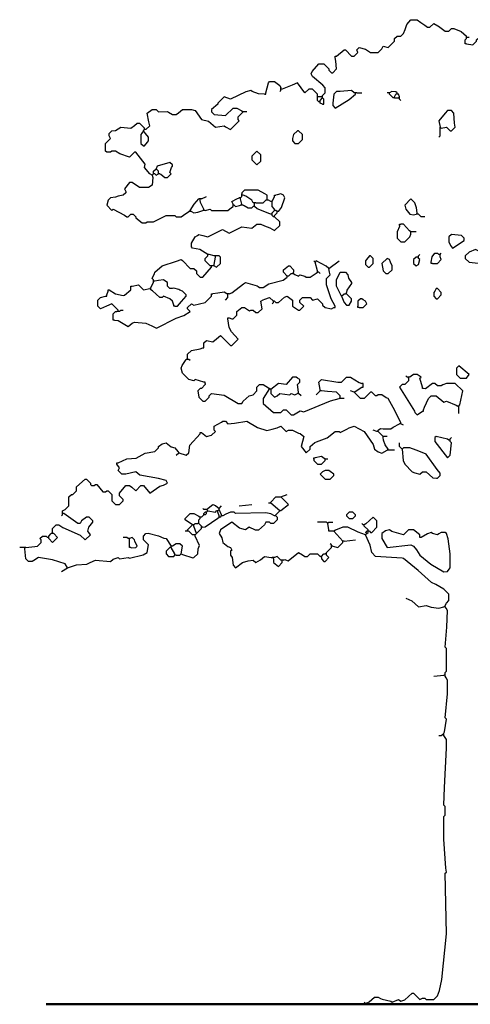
# Model space of a CAD drawing. Header units: metres. Extents: x -375439 to -92892, y 227568 to 490033.
# Tile 1 of 24: x -222518 to -219662, y 243885 to 250123. Entities that reach past the tile are written whole.
import ezdxf

# ---------------------------------------------------------------- set-up
doc = ezdxf.new("R2010")
doc.units = ezdxf.units.M
doc.header["$MEASUREMENT"] = 0
doc.layers.add('.50', color=7, linetype='Continuous', lineweight=50)

msp = doc.modelspace()

# ---------------------------------------------------------------- linework, layer by layer
at = {"layer": '.50'}
msp.add_line((-193400.3, 243884.7), (-222349.7, 243884.7), dxfattribs=at)
at = {"linetype": 'Continuous'}
for points in [[(-220509.6, 249890.8), (-220461.6, 249930.8), (-220453.6, 249930.8), (-220413.6, 249890.8), (-220397.6, 249890.8), (-220373.6, 249914.8), (-220381.6, 249930.8), (-220365.6, 249946.8), (-220326.4, 249936.4), (-220293.6, 249914.8), (-220245.6, 249914.8), (-220221.6, 249938.8), (-220213.6, 249954.8), (-220181.6, 249946.8), (-220141.6, 249986.8), (-220141.6, 250002.8), (-220125.6, 250018.8), (-220101.6, 250018.8), (-220085.6, 250034.8), (-220073.8, 250060.4), (-220063.2, 250091.6), (-220037.6, 250122.8), (-219997.6, 250122.8), (-219974.8, 250104.9), (-219950.8, 250088.9), (-219933.6, 250074.8), (-219917.6, 250074.8), (-219893.6, 250098.8), (-219868.4, 250084.6), (-219863.1, 250080.9), (-219821.6, 250050.8), (-219797.6, 250050.8), (-219781.6, 250066.8), (-219765.6, 250066.8), (-219719.2, 250048.8), (-219685.6, 250018.8)], [(-219693.6, 249978.8), (-219693.6, 249994.8), (-219685.6, 250002.8)], [(-219685.6, 249970.8), (-219693.6, 249970.8), (-219693.6, 249978.8)], [(-219685.6, 250010.8), (-219685.6, 250018.8)], [(-219685.6, 249970.8), (-219645.6, 249962.8), (-219621.6, 249986.8), (-219621.6, 249994.8), (-219605.6, 250010.8), (-219589.6, 250002.8)], [(-219685.6, 250002.8), (-219685.6, 250010.8)], [(-219677.6, 250010.8), (-219685.6, 250010.8)], [(-219669.6, 250010.8), (-219677.6, 250010.8)], [(-220597.6, 249642.8), (-220581.6, 249658.8), (-220581.6, 249690.8), (-220595.8, 249708), (-220661.6, 249762.8), (-220669.6, 249778.8), (-220663.2, 249795.6), (-220621.6, 249842.8), (-220589.6, 249842.8), (-220557.6, 249810.8), (-220557.6, 249802.8), (-220541.6, 249786.8), (-220533.6, 249786.8), (-220509.6, 249810.8), (-220514.8, 249859.5), (-220517.6, 249882.8)], [(-220517.6, 249882.8), (-220517.6, 249890.8), (-220509.6, 249890.8)], [(-220957.6, 249658.8), (-220941.6, 249722.8), (-220933.6, 249730.8), (-220901.6, 249730.8), (-220869.6, 249706.8), (-220861.6, 249690.8)], [(-220629.6, 249642.8), (-220629.6, 249650.8), (-220661.6, 249682.8), (-220685.6, 249682.8), (-220709.6, 249658.8), (-220757.6, 249722.8), (-220790.4, 249708.4), (-220853.6, 249682.8)], [(-220965.6, 249650.8), (-221005.1, 249654), (-221044.8, 249668.4), (-221053.6, 249674.8), (-221084.8, 249665.2), (-221181.6, 249618.8), (-221221.6, 249634.8), (-221261.6, 249594.8), (-221261.6, 249586.8), (-221301.6, 249554.8), (-221301.6, 249538.8), (-221285.6, 249522.8), (-221213.6, 249514.8), (-221165.6, 249562.8), (-221141.6, 249562.8), (-221110.4, 249545.2), (-221101.6, 249538.8)], [(-220965.6, 249650.8), (-220957.6, 249650.8), (-220957.6, 249658.8)], [(-220869.6, 249666.8), (-220861.6, 249674.8)], [(-220861.6, 249682.8), (-220861.6, 249690.8)], [(-220861.6, 249674.8), (-220861.6, 249682.8)], [(-220853.6, 249682.8), (-220861.6, 249682.8)], [(-220397.6, 249658.8), (-220413.6, 249674.8), (-220485.6, 249666.8), (-220509.6, 249666.8), (-220525.6, 249650.8), (-220533.6, 249594.8), (-220533.6, 249578.8), (-220517.6, 249562.8), (-220428.4, 249616.9), (-220389.6, 249650.8)], [(-220389.6, 249658.8), (-220397.6, 249658.8)], [(-220389.6, 249650.8), (-220389.6, 249658.8)], [(-220381.6, 249658.8), (-220389.6, 249658.8)], [(-220381.6, 249658.8), (-220349.6, 249658.8)], [(-220181.6, 249658.8), (-220189.6, 249658.8)], [(-220173.6, 249658.8), (-220181.6, 249658.8)], [(-220125.6, 249658.8), (-220134.4, 249665.2), (-220158.4, 249668.4), (-220173.6, 249658.8)], [(-220173.6, 249650.8), (-220173.6, 249658.8)], [(-220149.6, 249626.8), (-220173.6, 249650.8)], [(-220141.6, 249634.8), (-220133.6, 249650.8)], [(-220125.6, 249650.8), (-220133.6, 249650.8)], [(-220125.6, 249650.8), (-220125.6, 249658.8)], [(-220117.6, 249650.8), (-220125.6, 249650.8)], [(-220109.6, 249634.8), (-220117.6, 249650.8)], [(-220629.6, 249634.8), (-220629.6, 249642.8)], [(-220629.6, 249626.8), (-220629.6, 249634.8)], [(-220621.6, 249634.8), (-220629.6, 249634.8)], [(-220621.6, 249602.8), (-220629.6, 249610.8), (-220629.6, 249626.8)], [(-220605.6, 249634.8), (-220621.6, 249634.8)], [(-220613.6, 249602.8), (-220621.6, 249602.8)], [(-220613.6, 249610.8), (-220597.6, 249626.8)], [(-220613.6, 249602.8), (-220613.6, 249610.8)], [(-220613.6, 249594.8), (-220613.6, 249602.8)], [(-220597.6, 249586.8), (-220613.6, 249594.8)], [(-220597.6, 249634.8), (-220605.6, 249634.8)], [(-220597.6, 249634.8), (-220597.6, 249642.8)], [(-220597.6, 249626.8), (-220597.6, 249634.8)], [(-220589.6, 249594.8), (-220589.6, 249618.8), (-220597.6, 249626.8)], [(-220597.6, 249586.8), (-220589.6, 249586.8), (-220589.6, 249594.8)], [(-220141.6, 249626.8), (-220149.6, 249626.8)], [(-220141.6, 249626.8), (-220141.6, 249634.8)], [(-220141.6, 249626.8), (-220117.6, 249626.8)], [(-220109.6, 249626.8), (-220117.6, 249626.8)], [(-220109.6, 249626.8), (-220109.6, 249634.8)], [(-220109.6, 249618.8), (-220109.6, 249626.8)], [(-220101.6, 249610.8), (-220109.6, 249618.8)], [(-221717.6, 249426.8), (-221693.6, 249450.8), (-221698.8, 249475.5), (-221709.6, 249530.8), (-221677.6, 249554.8), (-221653.6, 249554.8), (-221637.6, 249538.8), (-221580.8, 249540.4), (-221574.4, 249537.2), (-221549.6, 249522.8), (-221525.6, 249522.8), (-221511.1, 249532.7), (-221485.6, 249554.8), (-221429.6, 249554.8), (-221405.6, 249546.8), (-221365.6, 249490.8), (-221320.3, 249479), (-221277.6, 249442.8), (-221221.6, 249450.8), (-221212.8, 249444.4), (-221181.6, 249426.8), (-221125.6, 249482.8), (-221133.6, 249490.8), (-221133.6, 249506.8), (-221101.6, 249538.8)], [(-221077.6, 249538.8), (-221101.6, 249538.8)], [(-219845.6, 249434.8), (-219813.6, 249442.8), (-219789.6, 249418.8), (-219781.6, 249418.8), (-219757.6, 249442.8), (-219762.1, 249467.2), (-219765.6, 249530.8), (-219781.6, 249546.8), (-219805.6, 249546.8), (-219821.6, 249530.8), (-219861.6, 249482.8), (-219853.6, 249442.8)], [(-221677.6, 249138.8), (-221693.6, 249146.8), (-221725.6, 249186.8), (-221722.2, 249207.7), (-221781.6, 249282.8), (-221789.6, 249282.8), (-221821.6, 249250.8), (-221883.1, 249272.6), (-221909.6, 249290.8), (-221933.6, 249290.8), (-221941.6, 249282.8), (-221965.6, 249282.8), (-221973.6, 249290.8), (-221973.6, 249338.8), (-221941.6, 249370.8), (-221949.6, 249386.8), (-221949.6, 249402.8), (-221933.6, 249418.8), (-221910.3, 249421.6), (-221877.6, 249442.8), (-221813.6, 249434.8), (-221790.8, 249452.6), (-221773.6, 249466.8), (-221757.6, 249466.8), (-221725.6, 249434.8)], [(-221733.6, 249418.8), (-221743.2, 249403.6), (-221749.6, 249394.8), (-221749.6, 249338.8), (-221733.6, 249322.8), (-221725.6, 249322.8), (-221708, 249346), (-221701.6, 249354.8), (-221701.6, 249378.8), (-221719.5, 249401.6), (-221733.6, 249418.8)], [(-221733.6, 249418.8), (-221725.6, 249426.8)], [(-221725.6, 249426.8), (-221725.6, 249434.8)], [(-221717.6, 249426.8), (-221725.6, 249426.8)], [(-220749.6, 249338.8), (-220725.6, 249362.8), (-220725.6, 249394.8), (-220749.6, 249418.8), (-220757.6, 249418.8), (-220781.6, 249394.8), (-220789.6, 249370.8), (-220789.6, 249354.8), (-220773.6, 249338.8), (-220749.6, 249338.8)], [(-219861.6, 249378.8), (-219853.6, 249386.8), (-219853.6, 249426.8)], [(-219853.6, 249434.8), (-219853.6, 249442.8)], [(-219853.6, 249426.8), (-219853.6, 249434.8)], [(-219845.6, 249434.8), (-219853.6, 249434.8)], [(-221013.6, 249202.8), (-220989.6, 249226.8), (-220989.6, 249266.8), (-221013.6, 249290.8), (-221045.6, 249258.8), (-221045.6, 249234.8), (-221013.6, 249202.8)], [(-221629.6, 249146.8), (-221623.1, 249144.9), (-221597.6, 249122.8), (-221581.6, 249122.8), (-221557.6, 249146.8), (-221565.6, 249154.8), (-221556, 249186), (-221549.6, 249194.8), (-221549.6, 249202.8), (-221565.6, 249218.8), (-221645.6, 249194.8), (-221653.6, 249178.8)], [(-221669.6, 249154.8), (-221669.6, 249162.8), (-221653.6, 249178.8)], [(-221669.6, 249146.8), (-221669.6, 249154.8)], [(-221637.6, 249154.8), (-221637.6, 249162.8), (-221653.6, 249178.8)], [(-221637.6, 249146.8), (-221637.6, 249154.8)], [(-221677.6, 249138.8), (-221674.3, 249122.3), (-221677.6, 249074.8), (-221701.6, 249058.8), (-221757.6, 249058.8), (-221805.6, 249090.8), (-221821.6, 249090.8), (-221853.6, 249050.8), (-221845.6, 249034.8), (-221845.6, 249026.8), (-221861.6, 249010.8), (-221894.4, 249004.4), (-221910.2, 248997.9), (-221941.6, 248994.8), (-221957.6, 248978.8), (-221965.6, 248946.8), (-221933.6, 248914.8), (-221925.6, 248922.8), (-221852.4, 248884.6), (-221837.6, 248874.8), (-221829.6, 248874.8), (-221813.6, 248890.8), (-221797.6, 248890.8), (-221781.6, 248874.8), (-221781.6, 248866.8), (-221741.6, 248834.8), (-221717.6, 248834.8), (-221709.6, 248842.8), (-221668.8, 248841.2), (-221589.6, 248882.8), (-221533.6, 248882.8), (-221525.6, 248874.8), (-221493.6, 248874.8), (-221479.1, 248884.7), (-221445.6, 248906.8)], [(-221677.6, 249138.8), (-221669.6, 249146.8)], [(-221661.6, 249146.8), (-221669.6, 249146.8)], [(-221661.6, 249146.8), (-221653.6, 249138.8), (-221637.6, 249146.8)], [(-221629.6, 249146.8), (-221637.6, 249146.8)], [(-220949.6, 248986.8), (-220949.6, 249010.8), (-220964.8, 249020.4), (-221005.6, 249042.8), (-221093.6, 249042.8), (-221109.6, 249026.8), (-221109.6, 249018.8)], [(-221437.6, 248914.8), (-221411.7, 248953.2), (-221381.6, 248986.8)], [(-221373.6, 248986.8), (-221381.6, 248986.8)], [(-221373.6, 248978.8), (-221373.6, 248986.8)], [(-221365.6, 248986.8), (-221373.6, 248986.8)], [(-221349.6, 248922.8), (-221371.2, 248963.6), (-221373.6, 248978.8)], [(-221365.6, 248986.8), (-221333.6, 249002.8)], [(-221165.6, 248954.8), (-221173.6, 248970.8), (-221142.4, 248988.4), (-221125.6, 248994.8)], [(-221117.6, 248994.8), (-221125.6, 248994.8)], [(-221117.6, 248994.8), (-221109.6, 249002.8)], [(-221117.6, 248986.8), (-221117.6, 248994.8)], [(-221109.6, 248954.8), (-221117.6, 248986.8)], [(-221109.6, 249010.8), (-221109.6, 249018.8)], [(-221109.6, 249002.8), (-221109.6, 249010.8)], [(-221101.6, 249010.8), (-221109.6, 249010.8)], [(-221037.6, 248962.8), (-221045.6, 248978.8), (-221084.8, 249004.4), (-221101.6, 249010.8)], [(-221029.6, 248962.8), (-221037.6, 248962.8)], [(-221029.6, 248954.8), (-221029.6, 248962.8)], [(-221021.6, 248962.8), (-221029.6, 248962.8)], [(-221021.6, 248962.8), (-220973.6, 248962.8), (-220957.6, 248978.8)], [(-220949.6, 248978.8), (-220957.6, 248978.8)], [(-220949.6, 248978.8), (-220949.6, 248986.8)], [(-220941.6, 248978.8), (-220949.6, 248978.8)], [(-220925.6, 248970.8), (-220941.6, 248978.8)], [(-220917.6, 248970.8), (-220925.6, 248970.8)], [(-220917.6, 248970.8), (-220901.6, 249002.8)], [(-220917.6, 248962.8), (-220917.6, 248970.8)], [(-220901.6, 248922.8), (-220917.6, 248938.8), (-220917.6, 248962.8)], [(-220901.6, 249002.8), (-220901.6, 249010.8), (-220893.6, 249010.8)], [(-220877.6, 248906.8), (-220858.4, 248933.2), (-220837.6, 248994.8), (-220845.6, 249010.8), (-220861.6, 249018.8), (-220886.4, 249012.4), (-220893.6, 249010.8)], [(-219997.6, 248898.8), (-220003.2, 248931.6), (-220013.6, 248962.8), (-220037.6, 248986.8), (-220077.6, 248946.8), (-220071.2, 248922), (-220045.6, 248890.8), (-220021.6, 248886.8), (-220005.6, 248890.8)], [(-221437.6, 248906.8), (-221445.6, 248906.8)], [(-221437.6, 248906.8), (-221437.6, 248914.8)], [(-221429.6, 248906.8), (-221437.6, 248906.8)], [(-221429.6, 248906.8), (-221413.6, 248898.8), (-221388.9, 248904), (-221357.6, 248914.8)], [(-221349.6, 248914.8), (-221357.6, 248914.8)], [(-221349.6, 248914.8), (-221349.6, 248922.8)], [(-221341.6, 248914.8), (-221349.6, 248914.8)], [(-221341.6, 248914.8), (-221309.6, 248922.8), (-221301.6, 248914.8), (-221197.6, 248914.8), (-221174.4, 248932.4), (-221165.6, 248938.8)], [(-221165.6, 248946.8), (-221165.6, 248954.8)], [(-221165.6, 248938.8), (-221165.6, 248946.8)], [(-221157.6, 248946.8), (-221165.6, 248946.8)], [(-221157.6, 248946.8), (-221149.6, 248938.8), (-221124.8, 248945.2), (-221117.6, 248946.8)], [(-221109.6, 248946.8), (-221117.6, 248946.8)], [(-221109.6, 248946.8), (-221109.6, 248954.8)], [(-221101.6, 248946.8), (-221109.6, 248946.8)], [(-221101.6, 248946.8), (-221094.4, 248945.2), (-221069.6, 248930.8), (-221045.6, 248930.8), (-221037.6, 248938.8)], [(-221029.6, 248938.8), (-221037.6, 248938.8)], [(-221029.6, 248946.8), (-221029.6, 248954.8)], [(-221029.6, 248938.8), (-221029.6, 248946.8)], [(-220925.6, 248890.8), (-220932.8, 248892.4), (-221012.4, 248924.6), (-221029.6, 248938.8)], [(-220917.6, 248898.8), (-220901.6, 248914.8)], [(-220901.6, 248914.8), (-220901.6, 248922.8)], [(-220893.6, 248914.8), (-220901.6, 248914.8)], [(-220885.6, 248906.8), (-220893.6, 248914.8)], [(-220885.6, 248898.8), (-220885.6, 248906.8)], [(-220877.6, 248906.8), (-220885.6, 248906.8)], [(-221325.6, 248634.8), (-221376.9, 248666.5), (-221421.6, 248674.8), (-221429.6, 248682.8), (-221429.6, 248706.8), (-221405.6, 248746.8), (-221390.4, 248756.4), (-221381.6, 248762.8), (-221356.8, 248756.4), (-221325.6, 248746.8), (-221232.8, 248793.2), (-221189.6, 248770.8), (-221109.6, 248810.8), (-221045.6, 248802.8), (-221013.6, 248826.8), (-220989.6, 248826.8), (-220966.4, 248816.4), (-220932.8, 248804.4), (-220901.6, 248786.8), (-220869.6, 248818.8), (-220869.6, 248842.8), (-220901.6, 248874.8)], [(-220917.6, 248890.8), (-220925.6, 248890.8)], [(-220917.6, 248890.8), (-220917.6, 248898.8)], [(-220917.6, 248882.8), (-220917.6, 248890.8)], [(-220909.6, 248874.8), (-220917.6, 248882.8)], [(-220901.6, 248874.8), (-220909.6, 248874.8)], [(-220901.6, 248882.8), (-220885.6, 248898.8)], [(-220901.6, 248874.8), (-220901.6, 248882.8)], [(-219997.6, 248890.8), (-220005.6, 248890.8)], [(-219997.6, 248890.8), (-219997.6, 248898.8)], [(-219989.6, 248890.8), (-219997.6, 248890.8)], [(-219949.6, 248874.8), (-219973.6, 248874.8), (-219989.6, 248890.8)], [(-220109.6, 248818.8), (-220111.2, 248811.6), (-220125.6, 248778.8), (-220125.6, 248738.8), (-220101.6, 248714.8), (-220077.6, 248714.8), (-220045.6, 248746.8), (-220039.2, 248763.6), (-220037.6, 248770.8)], [(-220109.6, 248818.8), (-220109.6, 248826.8), (-220101.6, 248826.8)], [(-220037.6, 248778.8), (-220046.4, 248785.2), (-220085.6, 248826.8), (-220101.6, 248826.8)], [(-220037.6, 248770.8), (-220037.6, 248778.8)], [(-220029.6, 248778.8), (-220037.6, 248778.8)], [(-220005.6, 248778.8), (-220029.6, 248778.8)], [(-219773.6, 248674.8), (-219701.6, 248722.8), (-219701.6, 248738.8), (-219717.6, 248754.8), (-219781.6, 248762.8), (-219797.6, 248746.8), (-219797.6, 248714.8), (-219786.4, 248692.4), (-219773.6, 248674.8)], [(-219597.6, 248570.8), (-219573.6, 248594.8), (-219573.6, 248618.8), (-219597.6, 248650.8), (-219629.6, 248666.8), (-219669.6, 248650.8), (-219693.6, 248626.8), (-219693.6, 248610.8), (-219669.6, 248586.8), (-219612.8, 248580.4), (-219597.6, 248570.8)], [(-221669.6, 248474.8), (-221677.6, 248482.8), (-221663.2, 248515.6), (-221661.6, 248522.8), (-221614.4, 248564.4), (-221524.4, 248592.9), (-221493.6, 248602.8), (-221484.8, 248596.4), (-221437.6, 248546.8), (-221413.6, 248546.8), (-221397.6, 248530.8), (-221397.6, 248514.8), (-221373.6, 248490.8), (-221357.6, 248490.8), (-221301.6, 248554.8)], [(-221309.6, 248562.8), (-221341.6, 248594.8), (-221341.6, 248610.8), (-221325.6, 248626.8)], [(-221325.6, 248626.8), (-221325.6, 248634.8)], [(-221317.6, 248634.8), (-221325.6, 248634.8)], [(-221285.6, 248626.8), (-221317.6, 248634.8)], [(-221285.6, 248562.8), (-221269.6, 248554.8), (-221245.6, 248578.8), (-221245.6, 248618.8), (-221253.6, 248626.8), (-221269.6, 248626.8)], [(-221277.6, 248626.8), (-221285.6, 248626.8)], [(-221285.6, 248570.8), (-221277.6, 248618.8)], [(-221277.6, 248618.8), (-221277.6, 248626.8)], [(-221269.6, 248626.8), (-221277.6, 248626.8)], [(-220645.6, 248586.8), (-220653.6, 248594.8)], [(-220557.6, 248546.8), (-220574.8, 248560.9), (-220637.6, 248594.8), (-220645.6, 248586.8)], [(-220557.6, 248546.8), (-220493.6, 248594.8)], [(-220301.6, 248554.8), (-220277.6, 248578.8), (-220277.6, 248610.8), (-220293.6, 248626.8), (-220301.6, 248626.8), (-220319.2, 248603.6), (-220325.6, 248594.8), (-220325.6, 248570.8), (-220309.6, 248554.8), (-220301.6, 248554.8)], [(-220181.6, 248514.8), (-220157.6, 248538.8), (-220157.6, 248562.8), (-220168, 248586), (-220173.6, 248602.8), (-220189.6, 248610.8), (-220221.6, 248578.8), (-220213.6, 248530.8), (-220197.6, 248514.8), (-220181.6, 248514.8)], [(-219997.6, 248618.8), (-220005.6, 248618.8), (-220021.6, 248602.8), (-220021.6, 248578.8), (-220005.6, 248562.8), (-219989.6, 248570.8), (-219981.6, 248602.8), (-219989.6, 248610.8)], [(-219989.6, 248618.8), (-219997.6, 248618.8)], [(-219989.6, 248626.8), (-219981.6, 248634.8)], [(-219989.6, 248618.8), (-219989.6, 248626.8)], [(-219989.6, 248610.8), (-219989.6, 248618.8)], [(-219909.6, 248586.8), (-219903.2, 248619.6), (-219885.6, 248642.8), (-219869.6, 248642.8), (-219861.6, 248634.8)], [(-219901.6, 248578.8), (-219869.6, 248578.8), (-219845.6, 248602.8), (-219852, 248619.6), (-219853.6, 248626.8)], [(-219853.6, 248634.8), (-219861.6, 248634.8)], [(-219853.6, 248634.8), (-219845.6, 248642.8)], [(-219853.6, 248626.8), (-219853.6, 248634.8)], [(-221301.6, 248562.8), (-221309.6, 248562.8)], [(-221301.6, 248554.8), (-221301.6, 248562.8)], [(-221293.6, 248562.8), (-221301.6, 248562.8)], [(-221285.6, 248562.8), (-221293.6, 248562.8)], [(-221285.6, 248562.8), (-221285.6, 248570.8)], [(-220821.6, 248498.8), (-220845.6, 248522.8), (-220845.6, 248538.8), (-220813.6, 248562.8), (-220805.6, 248562.8), (-220781.6, 248538.8), (-220781.6, 248522.8)], [(-220629.6, 248530.8), (-220645.6, 248586.8)], [(-220629.6, 248522.8), (-220629.6, 248530.8)], [(-220517.6, 248306.8), (-220543.2, 248354), (-220573.6, 248442.8), (-220573.6, 248482.8), (-220549.6, 248506.8), (-220554.8, 248523.5), (-220557.6, 248546.8)], [(-219901.6, 248578.8), (-219909.6, 248578.8), (-219909.6, 248586.8)], [(-221669.6, 248466.8), (-221669.6, 248474.8)], [(-221669.6, 248458.8), (-221669.6, 248466.8)], [(-221661.6, 248466.8), (-221669.6, 248466.8)], [(-221533.6, 248306.8), (-221517.6, 248306.8), (-221491.7, 248337.2), (-221461.6, 248370.8), (-221461.6, 248378.8), (-221485.6, 248402.8), (-221502.4, 248409.2), (-221508.8, 248412.4), (-221541.6, 248422.8), (-221549.6, 248418.8), (-221565.6, 248418.8), (-221581.6, 248434.8), (-221581.6, 248458.8), (-221596.8, 248468.4), (-221605.6, 248474.8), (-221638.3, 248469.6), (-221661.6, 248466.8)], [(-221189.6, 248386.8), (-221172.8, 248393.2), (-221099.9, 248448.8), (-221085.6, 248458.8), (-221012.8, 248436.4), (-221006.4, 248433.2), (-220997.6, 248426.8), (-220973.6, 248426.8), (-220938.3, 248449.8), (-220848.1, 248472.6), (-220821.6, 248490.8)], [(-220821.6, 248490.8), (-220821.6, 248498.8)], [(-220813.6, 248498.8), (-220821.6, 248498.8)], [(-220813.6, 248498.8), (-220797.6, 248514.8), (-220789.6, 248514.8)], [(-220781.6, 248514.8), (-220789.6, 248514.8)], [(-220781.6, 248514.8), (-220772.8, 248508.4), (-220749.6, 248498.8), (-220741.6, 248506.8), (-220710.4, 248497.2), (-220701.6, 248490.8), (-220677.6, 248490.8), (-220638.4, 248517.2), (-220629.6, 248522.8)], [(-220781.6, 248514.8), (-220781.6, 248522.8)], [(-220621.6, 248522.8), (-220629.6, 248522.8)], [(-220613.6, 248514.8), (-220621.6, 248522.8)], [(-220477.6, 248370.8), (-220509.6, 248434.8), (-220509.6, 248474.8), (-220485.6, 248522.8), (-220453.6, 248522.8), (-220437.6, 248506.8), (-220432.8, 248485.2), (-220413.6, 248458.8), (-220413.6, 248450.8), (-220443.2, 248410), (-220445.6, 248394.8)], [(-221965.6, 248378.8), (-221957.6, 248402.8)], [(-221957.6, 248402.8), (-221957.6, 248410.8), (-221949.6, 248410.8)], [(-221949.6, 248410.8), (-221910.4, 248385.2), (-221861.6, 248374.8), (-221852.8, 248377.2), (-221813.6, 248410.8), (-221813.6, 248426.8)], [(-221813.6, 248426.8), (-221813.6, 248434.8), (-221805.6, 248434.8)], [(-221805.6, 248434.8), (-221765.6, 248442.8), (-221733.6, 248410.8), (-221693.6, 248418.8)], [(-221685.6, 248418.8), (-221693.6, 248418.8)], [(-221685.6, 248426.8), (-221669.6, 248458.8)], [(-221685.6, 248418.8), (-221685.6, 248426.8)], [(-221685.6, 248410.8), (-221685.6, 248418.8)], [(-221541.6, 248314.8), (-221549.6, 248338.8), (-221565.6, 248354.8), (-221605.6, 248370.8), (-221613.6, 248362.8), (-221629.6, 248362.8), (-221676.8, 248404.4), (-221685.6, 248410.8)], [(-219869.6, 248354.8), (-219845.6, 248378.8), (-219845.6, 248394.8), (-219869.6, 248418.8), (-219877.6, 248418.8), (-219887.2, 248403.6), (-219893.6, 248394.8), (-219893.6, 248370.8), (-219877.6, 248354.8), (-219869.6, 248354.8)], [(-221893.6, 248282.8), (-221933.6, 248322.8), (-221966.4, 248308.4), (-222005.6, 248290.8), (-222021.6, 248306.8), (-222021.6, 248346.8), (-222005.6, 248362.8), (-221973.6, 248370.8)], [(-221973.6, 248370.8), (-221965.6, 248370.8), (-221965.6, 248378.8)], [(-221917.6, 248218.8), (-221894.3, 248216), (-221829.6, 248178.8), (-221804.2, 248200.9), (-221789.6, 248206.8), (-221718, 248199.3), (-221679.7, 248183.3), (-221651.2, 248167.6), (-221525, 248231.7), (-221476.4, 248248.9), (-221437.6, 248274.8), (-221453.6, 248290.8), (-221453.6, 248298.8), (-221429.6, 248322.8), (-221413.6, 248314.8), (-221341.6, 248330.8), (-221301.6, 248370.8), (-221301.6, 248378.8)], [(-221301.6, 248378.8), (-221301.6, 248386.8), (-221293.6, 248386.8)], [(-221205.6, 248386.8), (-221220.8, 248396.4), (-221262.2, 248389.9), (-221293.6, 248386.8)], [(-221213.6, 248346.8), (-221197.6, 248362.8), (-221197.6, 248378.8)], [(-221197.6, 248386.8), (-221205.6, 248386.8)], [(-221197.6, 248378.8), (-221197.6, 248386.8)], [(-221189.6, 248386.8), (-221197.6, 248386.8)], [(-221189.6, 248234.8), (-221173.6, 248226.8), (-221165.6, 248226.8), (-221141.6, 248250.8), (-221141.6, 248274.8), (-221109.6, 248298.8), (-221093.6, 248298.8), (-221061.6, 248278.8), (-221053.6, 248282.8), (-221037.6, 248282.8), (-221021.6, 248266.8), (-221005.6, 248266.8), (-220981.6, 248290.8), (-220989.6, 248338.8), (-220974.4, 248348.4), (-220964.8, 248353.2), (-220933.6, 248362.8), (-220909.6, 248338.8)], [(-220909.6, 248330.8), (-220909.6, 248338.8)], [(-220901.6, 248338.8), (-220909.6, 248338.8)], [(-220901.6, 248338.8), (-220893.6, 248330.8), (-220877.6, 248330.8), (-220838.4, 248364.4), (-220821.6, 248370.8), (-220789.6, 248346.8), (-220789.6, 248306.8), (-220749.6, 248282.8), (-220741.6, 248282.8), (-220717.6, 248306.8), (-220741.6, 248330.8), (-220741.6, 248346.8), (-220725.6, 248362.8), (-220677.6, 248362.8), (-220661.6, 248346.8), (-220629.6, 248354.8), (-220597.6, 248322.8), (-220597.6, 248314.8), (-220581.6, 248298.8), (-220541.6, 248290.8), (-220525.6, 248298.8)], [(-220477.6, 248370.8), (-220461.6, 248330.8), (-220445.6, 248314.8), (-220429.6, 248314.8), (-220413.6, 248338.8), (-220413.6, 248354.8), (-220445.6, 248386.8)], [(-220477.6, 248370.8), (-220461.6, 248386.8), (-220453.6, 248386.8)], [(-220445.6, 248386.8), (-220453.6, 248386.8)], [(-220445.6, 248386.8), (-220445.6, 248394.8)], [(-220365.6, 248298.8), (-220341.6, 248298.8), (-220317.6, 248322.8), (-220325.6, 248338.8), (-220340.8, 248348.4), (-220349.6, 248354.8), (-220357.6, 248354.8), (-220373.6, 248338.8), (-220373.6, 248306.8)], [(-221893.6, 248274.8), (-221893.6, 248282.8)], [(-221885.6, 248274.8), (-221877.6, 248282.8), (-221861.6, 248282.8)], [(-221533.6, 248306.8), (-221541.6, 248306.8), (-221541.6, 248314.8)], [(-220917.6, 248322.8), (-220909.6, 248330.8)], [(-220525.6, 248298.8), (-220517.6, 248298.8), (-220517.6, 248306.8)], [(-220365.6, 248298.8), (-220373.6, 248298.8), (-220373.6, 248306.8)], [(-221925.6, 248226.8), (-221925.6, 248258.8), (-221909.6, 248274.8), (-221901.6, 248274.8)], [(-221917.6, 248218.8), (-221925.6, 248218.8), (-221925.6, 248226.8)], [(-221893.6, 248274.8), (-221901.6, 248274.8)], [(-221885.6, 248274.8), (-221893.6, 248274.8)], [(-221349.6, 248050.8), (-221349.6, 248074.8), (-221333.6, 248090.8), (-221293.6, 248082.8), (-221271.1, 248100.7), (-221245.6, 248122.8), (-221181.6, 248058.8), (-221173.6, 248058.8), (-221133.6, 248098.8), (-221175.5, 248145.4), (-221189.9, 248173.1), (-221197.6, 248226.8)], [(-221197.6, 248226.8), (-221197.6, 248234.8), (-221189.6, 248234.8)], [(-221453.6, 247978.8), (-221453.6, 248002.8), (-221429.6, 248026.8), (-221374.4, 248037.2), (-221357.6, 248042.8)], [(-221357.6, 248042.8), (-221349.6, 248042.8), (-221349.6, 248050.8)], [(-221349.6, 247826.8), (-221405.6, 247842.8), (-221413.6, 247834.8), (-221445.6, 247842.8), (-221485.6, 247882.8), (-221493.6, 247914.8), (-221488, 247931.6), (-221461.6, 247970.8)], [(-221453.6, 247970.8), (-221461.6, 247970.8)], [(-221453.6, 247970.8), (-221453.6, 247978.8)], [(-221445.6, 247970.8), (-221453.6, 247970.8)], [(-221437.6, 247962.8), (-221445.6, 247970.8)], [(-219685.6, 247850.8), (-219669.6, 247874.8), (-219733.6, 247930.8), (-219749.6, 247914.8), (-219749.6, 247874.8), (-219725.6, 247850.8), (-219685.6, 247850.8)], [(-220749.6, 247762.8), (-220757.6, 247810.8), (-220741.6, 247826.8), (-220741.6, 247842.8), (-220756.8, 247852.4), (-220765.6, 247858.8), (-220789.6, 247858.8), (-220829.6, 247810.8), (-220877.6, 247818.8), (-220925.6, 247778.8)], [(-220613.6, 247778.8), (-220621.6, 247826.8), (-220605.6, 247842.8), (-220501.6, 247826.8), (-220477.6, 247826.8), (-220445.6, 247858.8), (-220421.6, 247858.8), (-220366.4, 247824.4), (-220349.6, 247818.8)], [(-220053.6, 247850.8), (-220053.6, 247834.8), (-220077.6, 247810.8), (-220093.6, 247810.8), (-220109.6, 247794.8), (-220015.2, 247642), (-220013.6, 247634.8), (-219997.6, 247618.8), (-219965.6, 247642.8)], [(-220061.6, 247858.8), (-220069.6, 247866.8)], [(-220053.6, 247858.8), (-220061.6, 247858.8)], [(-220053.6, 247850.8), (-220053.6, 247858.8)], [(-220045.6, 247858.8), (-220053.6, 247858.8)], [(-219965.6, 247794.8), (-219981.6, 247850.8), (-219973.6, 247858.8), (-219997.6, 247874.8), (-220021.6, 247874.8), (-220036.8, 247865.2), (-220045.6, 247858.8)], [(-221341.6, 247818.8), (-221341.6, 247810.8), (-221365.6, 247786.8), (-221373.6, 247786.8), (-221389.6, 247770.8), (-221381.6, 247730.8), (-221357.6, 247706.8), (-221341.6, 247706.8), (-221317.6, 247730.8), (-221317.6, 247738.8), (-221301.6, 247754.8), (-221222.2, 247743.5), (-221133.6, 247690.8), (-221109.6, 247690.8), (-221101.6, 247706.8), (-221062.4, 247740.4), (-221037.6, 247746.8), (-221013.6, 247770.8), (-221013.6, 247794.8), (-220997.6, 247810.8), (-220973.6, 247810.8), (-220958.4, 247801.2), (-220933.6, 247786.8)], [(-221341.6, 247818.8), (-221341.6, 247826.8), (-221349.6, 247826.8)], [(-220933.6, 247786.8), (-220973.6, 247722.8), (-220973.6, 247690.8), (-220909.6, 247634.8), (-220861.6, 247634.8), (-220845.6, 247650.8), (-220829.6, 247650.8), (-220797.6, 247618.8), (-220781.6, 247618.8), (-220740.8, 247645.2), (-220717.6, 247638.8), (-220548.2, 247709.1), (-220493.6, 247722.8)], [(-220925.6, 247778.8), (-220933.6, 247786.8)], [(-220925.6, 247778.8), (-220925.6, 247754.8), (-220901.6, 247730.8), (-220886.8, 247740.6), (-220869.6, 247754.8), (-220805.6, 247746.8), (-220797.6, 247754.8), (-220773.6, 247746.8), (-220757.6, 247754.8)], [(-220613.6, 247770.8), (-220613.6, 247778.8)], [(-220397.6, 247762.8), (-220349.6, 247794.8)], [(-220341.6, 247810.8), (-220341.6, 247818.8), (-220349.6, 247818.8)], [(-220349.6, 247794.8), (-220341.6, 247794.8), (-220341.6, 247802.8)], [(-220341.6, 247802.8), (-220341.6, 247810.8)], [(-219957.6, 247786.8), (-219965.6, 247786.8), (-219965.6, 247794.8)], [(-219733.6, 247674.8), (-219727.2, 247683.6), (-219709.6, 247770.8), (-219757.6, 247818.8), (-219813.6, 247818.8), (-219836.8, 247808.4), (-219845.6, 247802.8), (-219869.6, 247802.8), (-219885.6, 247818.8), (-219901.6, 247818.8), (-219944.7, 247783.4), (-219957.6, 247786.8)], [(-220749.6, 247754.8), (-220757.6, 247754.8)], [(-220749.6, 247754.8), (-220749.6, 247762.8)], [(-220733.6, 247738.8), (-220749.6, 247754.8)], [(-220637.6, 247746.8), (-220613.6, 247770.8)], [(-220605.6, 247770.8), (-220613.6, 247770.8)], [(-220485.6, 247730.8), (-220485.6, 247738.8), (-220509.6, 247762.8), (-220566.2, 247767.5), (-220605.6, 247770.8)], [(-220485.6, 247722.8), (-220493.6, 247722.8)], [(-220485.6, 247722.8), (-220485.6, 247730.8)], [(-220477.6, 247722.8), (-220485.6, 247722.8)], [(-220461.6, 247722.8), (-220477.6, 247722.8)], [(-220397.6, 247762.8), (-220421.6, 247770.8)], [(-220101.6, 247570.8), (-220151.2, 247666), (-220181.6, 247722.8), (-220195.5, 247726.3), (-220221.6, 247746.8), (-220245.6, 247746.8), (-220253.6, 247738.8), (-220261.6, 247738.8), (-220285.6, 247762.8), (-220293.6, 247762.8), (-220333.6, 247722.8), (-220357.6, 247722.8), (-220397.6, 247762.8)], [(-219957.6, 247650.8), (-219952.4, 247667.5), (-219925.6, 247722.8), (-219909.6, 247738.8), (-219877.6, 247738.8), (-219829.6, 247698.8), (-219813.6, 247706.8), (-219750.4, 247681.2), (-219741.6, 247674.8)], [(-219733.6, 247674.8), (-219741.6, 247674.8)], [(-219733.6, 247666.8), (-219733.6, 247674.8)], [(-219733.6, 247626.8), (-219733.6, 247666.8)], [(-219965.6, 247642.8), (-219957.6, 247642.8), (-219957.6, 247650.8)], [(-221365.6, 247506.8), (-221333.6, 247482.8), (-221301.6, 247490.8), (-221277.6, 247514.8), (-221285.6, 247522.8), (-221285.6, 247546.8), (-221238.4, 247573.2), (-221229.6, 247578.8), (-221213.6, 247578.8), (-221197.6, 247562.8), (-221157.1, 247567.4), (-221077.6, 247578.8), (-221010.3, 247538.2), (-220950.4, 247520.4), (-220916.9, 247528), (-220884.8, 247537.2), (-220861.6, 247546.8), (-220829.6, 247514.8), (-220813.6, 247522.8), (-220789.6, 247522.8), (-220750.3, 247504), (-220740.8, 247500.4), (-220717.6, 247482.8), (-220733.6, 247418.8), (-220701.6, 247378.8), (-220677.6, 247402.8), (-220677.6, 247418.8), (-220646.4, 247444.4), (-220636.8, 247449.2), (-220569.8, 247473.9), (-220517.6, 247514.8), (-220493.6, 247514.8), (-220485.6, 247506.8), (-220444.8, 247529.2), (-220428.8, 247536.4), (-220397.6, 247546.8), (-220333.6, 247514.8), (-220276.7, 247430.6), (-220269.6, 247402.8), (-220246.4, 247385.2), (-220223.2, 247375.6), (-220189.6, 247394.8)], [(-220245.6, 247522.8), (-220230.4, 247532.4), (-220213.6, 247530.8), (-220165.6, 247530.8), (-220150.4, 247540.4), (-220109.6, 247562.8)], [(-220101.6, 247562.8), (-220109.6, 247562.8)], [(-220101.6, 247562.8), (-220101.6, 247570.8)], [(-220085.6, 247554.8), (-220101.6, 247562.8)], [(-221509.6, 247378.8), (-221461.6, 247362.8), (-221445.6, 247378.8), (-221439.2, 247427.6), (-221373.6, 247498.8)], [(-221373.6, 247498.8), (-221373.6, 247506.8), (-221365.6, 247506.8)], [(-220253.6, 247514.8), (-220277.6, 247522.8)], [(-220245.6, 247514.8), (-220253.6, 247514.8)], [(-220245.6, 247514.8), (-220245.6, 247522.8)], [(-220213.6, 247482.8), (-220245.6, 247514.8)], [(-220213.6, 247474.8), (-220213.6, 247482.8)], [(-220205.6, 247482.8), (-220213.6, 247482.8)], [(-220181.6, 247402.8), (-220200.8, 247429.2), (-220211.2, 247459.6), (-220213.6, 247474.8)], [(-220189.6, 247482.8), (-220205.6, 247482.8)], [(-219797.6, 247458.8), (-219806.4, 247465.2), (-219877.6, 247482.8), (-219885.6, 247474.8), (-219885.6, 247450.8), (-219805.6, 247346.8), (-219789.6, 247362.8), (-219781.6, 247442.8), (-219789.6, 247450.8)], [(-219789.6, 247466.8), (-219781.6, 247474.8)], [(-219789.6, 247458.8), (-219789.6, 247466.8)], [(-221893.6, 247314.8), (-221838.4, 247340.4), (-221780.4, 247344.9), (-221722.4, 247377.2), (-221661.6, 247386.8), (-221637.6, 247410.8), (-221637.6, 247418.8), (-221614.4, 247436.4), (-221589.6, 247442.8), (-221558.4, 247417.2), (-221533.6, 247410.8), (-221516, 247387.6), (-221509.6, 247378.8)], [(-220093.6, 247402.8), (-220109.6, 247418.8), (-220109.6, 247442.8)], [(-220093.6, 247402.8), (-220087.2, 247330), (-220077.6, 247306.8), (-220029.6, 247258.8), (-220012.8, 247252.4), (-219981.6, 247242.8), (-219965.6, 247258.8), (-219941.6, 247258.8), (-219900, 247220.8), (-219876.8, 247217.2), (-219869.6, 247218.8), (-219853.6, 247234.8), (-219853.6, 247250.8), (-219871.5, 247273.4), (-219941.6, 247370.8), (-219998.4, 247393.2), (-220004.8, 247396.4), (-220045.6, 247410.8), (-220085.6, 247410.8), (-220093.6, 247402.8)], [(-219789.6, 247458.8), (-219797.6, 247458.8)], [(-219789.6, 247450.8), (-219789.6, 247458.8)], [(-221525.6, 247362.8), (-221509.6, 247378.8)], [(-220653.6, 247338.8), (-220653.6, 247346.8), (-220645.6, 247346.8)], [(-220581.6, 247338.8), (-220596.8, 247348.4), (-220605.6, 247354.8), (-220645.6, 247346.8)], [(-220181.6, 247394.8), (-220189.6, 247394.8)], [(-220181.6, 247394.8), (-220181.6, 247402.8)], [(-220173.6, 247394.8), (-220181.6, 247394.8)], [(-220141.6, 247394.8), (-220173.6, 247394.8)], [(-222245.6, 247002.8), (-222245.6, 247010.8), (-222229.6, 247018.8), (-222205.6, 247042.8), (-222205.6, 247098.8), (-222189.6, 247114.8), (-222181.6, 247114.8), (-222157.6, 247138.8), (-222157.6, 247162.8), (-222101.6, 247210.8), (-222093.6, 247210.8), (-222069.6, 247186.8), (-222069.6, 247178.8), (-222061.6, 247170.8), (-222045.6, 247170.8), (-222037.6, 247178.8), (-222029.6, 247178.8), (-221989.6, 247130.8), (-221973.6, 247130.8), (-221965.6, 247138.8), (-221957.6, 247138.8), (-221933.6, 247114.8), (-221933.6, 247074.8), (-221909.6, 247050.8), (-221885.6, 247050.8), (-221861.6, 247074.8), (-221861.6, 247082.8), (-221885.6, 247106.8), (-221885.6, 247122.8), (-221845.6, 247170.8), (-221821.6, 247170.8), (-221807.1, 247160.9), (-221781.6, 247138.8), (-221749.6, 247170.8), (-221733.6, 247170.8), (-221693.6, 247122.8), (-221628.9, 247168), (-221606.3, 247173.6), (-221581.6, 247186.8), (-221589.6, 247202.8), (-221638.2, 247215.5), (-221756.2, 247236.7), (-221781.6, 247258.8), (-221845.6, 247242.8), (-221869.6, 247242.8), (-221893.6, 247266.8), (-221885.6, 247282.8), (-221901.6, 247306.8)], [(-221901.6, 247306.8), (-221901.6, 247314.8), (-221893.6, 247314.8)], [(-220653.6, 247338.8), (-220653.6, 247330.8), (-220629.6, 247306.8), (-220605.6, 247306.8), (-220581.6, 247330.8)], [(-220581.6, 247330.8), (-220581.6, 247338.8)], [(-220573.6, 247338.8), (-220581.6, 247338.8)], [(-220565.6, 247338.8), (-220573.6, 247338.8)], [(-220549.6, 247210.8), (-220525.6, 247234.8), (-220525.6, 247242.8), (-220548.8, 247260.4), (-220557.6, 247266.8), (-220581.6, 247266.8), (-220597.6, 247258.8), (-220613.6, 247242.8), (-220581.6, 247210.8), (-220549.6, 247210.8)], [(-220925.6, 247066.8), (-220893.6, 247098.8), (-220861.6, 247098.8)], [(-220869.6, 247010.8), (-220862.8, 247012.6), (-220813.6, 247050.8), (-220861.6, 247098.8)], [(-220861.6, 247098.8), (-220821.6, 247114.8)], [(-221333.6, 247018.8), (-221293.6, 247050.8), (-221276.8, 247044.4), (-221253.6, 247026.8)], [(-221253.6, 247026.8), (-221237.6, 247042.8)], [(-221125.6, 247042.8), (-221045.6, 247050.8)], [(-220933.6, 247058.8), (-220941.6, 247058.8)], [(-220925.6, 247058.8), (-220933.6, 247058.8)], [(-220925.6, 247058.8), (-220925.6, 247066.8)], [(-220869.6, 247010.8), (-220925.6, 247058.8)], [(-222309.6, 246874.8), (-222309.6, 246898.8), (-222285.6, 246922.8), (-222269.6, 246922.8), (-222243.1, 246905.4), (-222135.2, 246856.8), (-222101.6, 246826.8), (-222069.6, 246858.8), (-222079.2, 246874), (-222085.6, 246882.8), (-222079.2, 246907.6), (-222053.6, 246938.8), (-222053.6, 246946.8), (-222077.6, 246970.8), (-222093.6, 246970.8), (-222125.6, 246946.8), (-222133.6, 246930.8), (-222149.6, 246930.8), (-222237.6, 246994.8)], [(-222253.6, 246978.8), (-222245.6, 246986.8)], [(-222245.6, 246994.8), (-222245.6, 247002.8)], [(-222245.6, 246986.8), (-222245.6, 246994.8)], [(-222237.6, 246994.8), (-222245.6, 246994.8)], [(-221421.6, 246922.8), (-221469.6, 246954.8), (-221469.6, 246962.8), (-221437.6, 246994.8), (-221413.6, 246994.8), (-221382.4, 246977.2), (-221373.6, 246970.8)], [(-221373.6, 246962.8), (-221373.6, 246970.8)], [(-221365.6, 246970.8), (-221373.6, 246970.8)], [(-221365.6, 246970.8), (-221349.6, 246986.8)], [(-221333.6, 247018.8), (-221349.6, 247018.8), (-221357.6, 247026.8)], [(-221357.6, 246906.8), (-221342.4, 246909.2), (-221262.4, 246964.4), (-221253.6, 246970.8)], [(-221349.6, 246994.8), (-221341.6, 247002.8)], [(-221349.6, 246986.8), (-221349.6, 246994.8)], [(-221341.6, 246986.8), (-221349.6, 246986.8)], [(-221333.6, 247002.8), (-221341.6, 247002.8)], [(-221341.6, 246986.8), (-221333.6, 246994.8)], [(-221325.6, 247010.8), (-221333.6, 247018.8)], [(-221333.6, 247002.8), (-221325.6, 247010.8)], [(-221333.6, 246994.8), (-221333.6, 247002.8)], [(-221325.6, 247010.8), (-221277.6, 247002.8), (-221269.6, 247010.8)], [(-221261.6, 247010.8), (-221269.6, 247010.8)], [(-221261.6, 247010.8), (-221253.6, 247018.8)], [(-221261.6, 247002.8), (-221261.6, 247010.8)], [(-221253.6, 246978.8), (-221261.6, 247002.8)], [(-221253.6, 247018.8), (-221253.6, 247026.8)], [(-221237.6, 246986.8), (-221253.6, 247018.8)], [(-220893.6, 246978.8), (-220885.6, 246970.8), (-220885.6, 246954.8), (-220909.6, 246930.8), (-220925.6, 246930.8), (-220933.6, 246938.8), (-220957.6, 246938.8), (-220965.6, 246922.8), (-221004.8, 246889.2), (-221022.4, 246889.2), (-221062.4, 246908.4), (-221085.6, 246890.8), (-221110.4, 246896.4), (-221124.8, 246901.2), (-221173.6, 246938.8), (-221245.6, 246890.8), (-221253.6, 246866.8), (-221235.4, 246840.3), (-221229.6, 246810.8), (-221198.4, 246785.2), (-221181.6, 246778.8), (-221173.6, 246762.8), (-221181.6, 246754.8), (-221181.6, 246730.8), (-221172, 246715.6), (-221165.6, 246666.8), (-221149.6, 246650.8), (-221105.6, 246682.8), (-221070.2, 246694), (-221037.6, 246698.8), (-221021.6, 246682.8), (-220991.1, 246700.7), (-220965.6, 246722.8), (-220924.8, 246716.4), (-220917.6, 246714.8)], [(-221253.6, 246970.8), (-221253.6, 246978.8)], [(-221245.6, 246970.8), (-221253.6, 246970.8)], [(-221245.6, 246970.8), (-221237.6, 246978.8)], [(-221237.6, 246978.8), (-221237.6, 246986.8)], [(-221229.6, 246978.8), (-221237.6, 246978.8)], [(-220901.6, 246978.8), (-220926.2, 246991.7), (-220957, 246997.9), (-221149.6, 246994.8), (-221157.6, 247002.8), (-221181.6, 247002.8), (-221212, 246990.7), (-221229.6, 246978.8)], [(-220893.6, 246978.8), (-220901.6, 246978.8)], [(-220893.6, 246986.8), (-220869.6, 247010.8)], [(-220893.6, 246978.8), (-220893.6, 246986.8)], [(-220405.6, 246962.8), (-220389.6, 246978.8), (-220389.6, 246986.8), (-220405.6, 247002.8), (-220429.6, 247002.8), (-220445.6, 246986.8), (-220445.6, 246978.8), (-220429.6, 246962.8), (-220405.6, 246962.8)], [(-220301.6, 246882.8), (-220293.6, 246874.8), (-220285.6, 246874.8), (-220253.6, 246906.8), (-220253.6, 246946.8), (-220277.6, 246970.8), (-220324.8, 246929.2), (-220333.6, 246922.8)], [(-221453.6, 246890.8), (-221421.6, 246922.8)], [(-221413.6, 246922.8), (-221421.6, 246922.8)], [(-221413.6, 246922.8), (-221405.6, 246930.8), (-221389.6, 246930.8)], [(-221413.6, 246914.8), (-221413.6, 246922.8)], [(-221397.6, 246866.8), (-221413.6, 246914.8)], [(-221381.6, 246930.8), (-221389.6, 246930.8)], [(-221381.6, 246938.8), (-221381.6, 246954.8), (-221373.6, 246962.8)], [(-221381.6, 246930.8), (-221381.6, 246938.8)], [(-221365.6, 246914.8), (-221381.6, 246930.8)], [(-221365.6, 246906.8), (-221365.6, 246914.8)], [(-221365.6, 246898.8), (-221365.6, 246906.8)], [(-221357.6, 246906.8), (-221365.6, 246906.8)], [(-220565.6, 246930.8), (-220573.6, 246938.8), (-220629.6, 246938.8)], [(-220565.6, 246930.8), (-220557.6, 246938.8), (-220533.6, 246938.8)], [(-220557.6, 246890.8), (-220565.6, 246930.8)], [(-220325.6, 246858.8), (-220372.4, 246876.6), (-220437.6, 246906.8), (-220469.6, 246906.8), (-220516.8, 246889.2), (-220525.6, 246882.8)], [(-220341.6, 246922.8), (-220349.6, 246930.8)], [(-220333.6, 246922.8), (-220341.6, 246922.8)], [(-220333.6, 246914.8), (-220333.6, 246922.8)], [(-220309.6, 246890.8), (-220333.6, 246914.8)], [(-222477.6, 246778.8), (-222420.8, 246784.4), (-222405.6, 246786.8), (-222381.6, 246810.8), (-222381.6, 246826.8), (-222389.6, 246834.8), (-222373.6, 246850.8), (-222349.6, 246850.8), (-222341.6, 246842.8)], [(-222333.6, 246842.8), (-222341.6, 246842.8)], [(-222333.6, 246834.8), (-222309.6, 246810.8), (-222277.6, 246842.8), (-222301.6, 246866.8)], [(-222333.6, 246850.8), (-222317.6, 246866.8)], [(-222333.6, 246842.8), (-222333.6, 246850.8)], [(-222333.6, 246834.8), (-222333.6, 246842.8)], [(-222309.6, 246866.8), (-222317.6, 246866.8)], [(-222309.6, 246866.8), (-222309.6, 246874.8)], [(-222301.6, 246866.8), (-222309.6, 246866.8)], [(-222213.6, 246650.8), (-222158.3, 246669.6), (-222092.8, 246673.2), (-222070.4, 246684.4), (-222037.6, 246698.8), (-221941.6, 246690.8), (-221924.4, 246704.9), (-221893.6, 246714.8), (-221885.6, 246706.8), (-221829.6, 246714.8), (-221821.6, 246710.8), (-221734.4, 246733.2), (-221709.6, 246746.8), (-221701.6, 246794.8), (-221733.6, 246826.8), (-221733.6, 246850.8), (-221717.6, 246866.8), (-221702.4, 246869.2), (-221636.8, 246852.4), (-221604.8, 246837.2), (-221589.6, 246834.8), (-221557.6, 246786.8)], [(-221829.6, 246834.8), (-221837.6, 246842.8), (-221861.6, 246842.8)], [(-221813.6, 246778.8), (-221806.4, 246777.2), (-221781.6, 246778.8), (-221773.6, 246786.8), (-221788, 246819.6), (-221789.6, 246826.8), (-221805.6, 246842.8), (-221821.6, 246834.8)], [(-221493.6, 246738.8), (-221485, 246733.9), (-221420.8, 246713.2), (-221413.6, 246714.8), (-221389.6, 246738.8), (-221386.5, 246770.2), (-221378.3, 246792), (-221405.6, 246850.8)], [(-221461.6, 246882.8), (-221469.6, 246882.8)], [(-221453.6, 246882.8), (-221461.6, 246882.8)], [(-221453.6, 246882.8), (-221453.6, 246890.8)], [(-221445.6, 246882.8), (-221453.6, 246882.8)], [(-221413.6, 246858.8), (-221421.6, 246858.8), (-221445.6, 246882.8)], [(-221405.6, 246858.8), (-221413.6, 246858.8)], [(-221405.6, 246858.8), (-221397.6, 246866.8)], [(-221405.6, 246850.8), (-221405.6, 246858.8)], [(-221397.6, 246866.8), (-221365.6, 246898.8)], [(-220549.6, 246882.8), (-220557.6, 246882.8), (-220557.6, 246890.8)], [(-220525.6, 246882.8), (-220549.6, 246882.8)], [(-220469.6, 246818.8), (-220525.6, 246882.8)], [(-220317.6, 246866.8), (-220325.6, 246874.8), (-220317.6, 246882.8)], [(-220325.6, 246858.8), (-220317.6, 246866.8)], [(-219821.6, 246410.8), (-219811.8, 246425.6), (-219797.6, 246442.8), (-219797.6, 246482.8), (-219829.6, 246514.8), (-219879.2, 246543.6), (-219907.8, 246556.8), (-219991.4, 246632.8), (-220084.8, 246708.4), (-220093.8, 246711), (-220261.6, 246722.8), (-220285.6, 246746.8), (-220295.5, 246793.6), (-220325.6, 246858.8)], [(-220309.6, 246882.8), (-220317.6, 246882.8)], [(-220317.6, 246866.8), (-220309.6, 246874.8)], [(-220309.6, 246882.8), (-220309.6, 246890.8)], [(-220309.6, 246874.8), (-220309.6, 246882.8)], [(-220301.6, 246882.8), (-220309.6, 246882.8)], [(-219981.6, 246850.8), (-219981.6, 246858.8), (-220021.6, 246890.8), (-220053.6, 246890.8), (-220085.6, 246858.8), (-220158.4, 246881.2), (-220173.6, 246890.8), (-220198.4, 246884.4), (-220221.6, 246866.8), (-220221.6, 246834.8), (-220189.6, 246778.8), (-220037.6, 246794.8), (-220021.6, 246786.8), (-220003.7, 246764.2), (-219981.6, 246730.8), (-219911.2, 246672.8), (-219830.4, 246625.2), (-219805.6, 246626.8), (-219796, 246642), (-219789.6, 246650.8), (-219789.6, 246738.8), (-219801.3, 246834.5), (-219813.6, 246866.8), (-219821.6, 246874.8), (-219845.6, 246874.8), (-219860.8, 246865.2), (-219869.6, 246858.8), (-219900.8, 246868.4), (-219909.6, 246874.8), (-219932.2, 246864.9), (-219973.6, 246842.8)], [(-219973.6, 246842.8), (-219981.6, 246842.8), (-219981.6, 246850.8)], [(-221821.6, 246834.8), (-221829.6, 246834.8)], [(-221821.6, 246826.8), (-221821.6, 246834.8)], [(-221821.6, 246786.8), (-221821.6, 246826.8)], [(-221813.6, 246778.8), (-221821.6, 246778.8), (-221821.6, 246786.8)], [(-221557.6, 246778.8), (-221557.6, 246786.8)], [(-221549.6, 246786.8), (-221557.6, 246786.8)], [(-221493.6, 246738.8), (-221485.6, 246786.8), (-221501.6, 246802.8), (-221525.6, 246802.8), (-221549.6, 246786.8)], [(-220541.6, 246794.8), (-220549.6, 246802.8)], [(-220541.6, 246786.8), (-220541.6, 246794.8)], [(-220541.6, 246778.8), (-220541.6, 246786.8)], [(-220533.6, 246786.8), (-220541.6, 246786.8)], [(-220533.6, 246786.8), (-220501.6, 246778.8), (-220469.6, 246810.8)], [(-220469.6, 246810.8), (-220469.6, 246818.8)], [(-220461.6, 246818.8), (-220469.6, 246818.8)], [(-220461.6, 246818.8), (-220389.6, 246826.8)], [(-222493.6, 246778.8), (-222517.6, 246778.8)], [(-222485.6, 246778.8), (-222493.6, 246778.8)], [(-222485.6, 246770.8), (-222485.6, 246778.8)], [(-222477.6, 246778.8), (-222485.6, 246778.8)], [(-222213.6, 246650.8), (-222229.6, 246674.8), (-222270.3, 246688), (-222308.8, 246700.4), (-222397.6, 246714.8), (-222428.8, 246697.2), (-222437.6, 246690.8), (-222461.6, 246690.8), (-222477.6, 246706.8), (-222485.6, 246770.8)], [(-221565.6, 246778.8), (-221589.6, 246754.8), (-221589.6, 246738.8), (-221573.6, 246722.8), (-221541.6, 246722.8), (-221533.6, 246730.8)], [(-221557.6, 246778.8), (-221565.6, 246778.8)], [(-221533.6, 246738.8), (-221557.6, 246778.8)], [(-221533.6, 246730.8), (-221533.6, 246738.8)], [(-221525.6, 246730.8), (-221533.6, 246730.8)], [(-221525.6, 246730.8), (-221501.6, 246730.8), (-221493.6, 246738.8)], [(-220861.6, 246698.8), (-220885.6, 246722.8), (-220901.6, 246714.8)], [(-220845.6, 246698.8), (-220837.6, 246702.8), (-220822.4, 246697.2), (-220816.9, 246695.3), (-220749.6, 246746.8), (-220724.4, 246732.6), (-220709.6, 246722.8), (-220693.6, 246722.8), (-220677.6, 246738.8), (-220629.6, 246738.8), (-220613.6, 246722.8)], [(-220605.6, 246722.8), (-220613.6, 246722.8)], [(-220605.6, 246722.8), (-220589.6, 246738.8), (-220581.6, 246738.8)], [(-220605.6, 246714.8), (-220605.6, 246706.8), (-220589.6, 246690.8), (-220581.6, 246690.8), (-220557.6, 246714.8), (-220573.6, 246730.8)], [(-220605.6, 246714.8), (-220605.6, 246722.8)], [(-220573.6, 246738.8), (-220581.6, 246738.8)], [(-220573.6, 246746.8), (-220541.6, 246778.8)], [(-220573.6, 246738.8), (-220573.6, 246746.8)], [(-220573.6, 246730.8), (-220573.6, 246738.8)], [(-220909.6, 246714.8), (-220917.6, 246714.8)], [(-220909.6, 246706.8), (-220909.6, 246714.8)], [(-220901.6, 246714.8), (-220909.6, 246714.8)], [(-220909.6, 246706.8), (-220909.6, 246682.8), (-220877.6, 246658.8), (-220853.6, 246682.8), (-220853.6, 246690.8)], [(-220853.6, 246698.8), (-220861.6, 246698.8)], [(-220853.6, 246690.8), (-220853.6, 246698.8)], [(-220845.6, 246698.8), (-220853.6, 246698.8)], [(-222253.6, 246626.8), (-222213.6, 246650.8)], [(-220069.6, 246458.8), (-220031.3, 246440.8), (-219989.6, 246402.8), (-219941.6, 246410.8), (-219910.3, 246400), (-219861.6, 246394.8), (-219829.6, 246402.8)], [(-219821.6, 246402.8), (-219821.6, 246410.8)], [(-219821.6, 246402.8), (-219829.6, 246402.8)], [(-219821.6, 245978.8), (-219820, 245986), (-219813.6, 245994.8), (-219813.6, 246138.8), (-219821.6, 246146.8), (-219810, 246274.5), (-219805.6, 246378.8), (-219815.2, 246394), (-219821.6, 246402.8)], [(-219893.6, 245962.8), (-219829.6, 245970.8)], [(-219821.6, 245970.8), (-219829.6, 245970.8)], [(-219821.6, 245970.8), (-219821.6, 245978.8)], [(-219821.6, 245962.8), (-219821.6, 245970.8)], [(-219829.6, 245602.8), (-219825, 245611.3), (-219813.6, 245690.8), (-219821.6, 245698.8), (-219805.6, 245850.8), (-219805.6, 245938.8), (-219815.2, 245954), (-219821.6, 245962.8)], [(-219861.6, 245586.8), (-219845.6, 245586.8), (-219837.6, 245594.8)], [(-219829.6, 245594.8), (-219837.6, 245594.8)], [(-219829.6, 245594.8), (-219829.6, 245602.8)], [(-219829.6, 245586.8), (-219829.6, 245594.8)], [(-220333.6, 243898.8), (-220325.6, 243890.8), (-220303.2, 243900.7), (-220269.6, 243930.8), (-220245.6, 243930.8), (-220230.4, 243921.2), (-220221.1, 243918), (-220166.4, 243905.2), (-220157.6, 243898.8), (-220117.6, 243914.8), (-220102.4, 243905.2), (-220076.4, 243912.9), (-220029.6, 243954.8), (-220021.6, 243954.8), (-219981.6, 243914.8), (-219965.6, 243922.8), (-219949.6, 243922.8), (-219941.6, 243914.8), (-219893.6, 243914.8), (-219869.6, 243938.8), (-219856, 243971.6), (-219842.3, 244042.3), (-219813.6, 244330.8), (-219821.6, 244714.8), (-219813.6, 244722.8), (-219817.8, 244747), (-219829.6, 244930.8), (-219829.6, 245074.8), (-219821.6, 245082.8), (-219821.6, 245138.8), (-219829.6, 245146.8), (-219825.5, 245258.9), (-219813.6, 245506.8), (-219813.6, 245562.8), (-219829.6, 245586.8)]]:
    msp.add_lwpolyline(points, dxfattribs=at)

doc.saveas('drawing.dxf')
